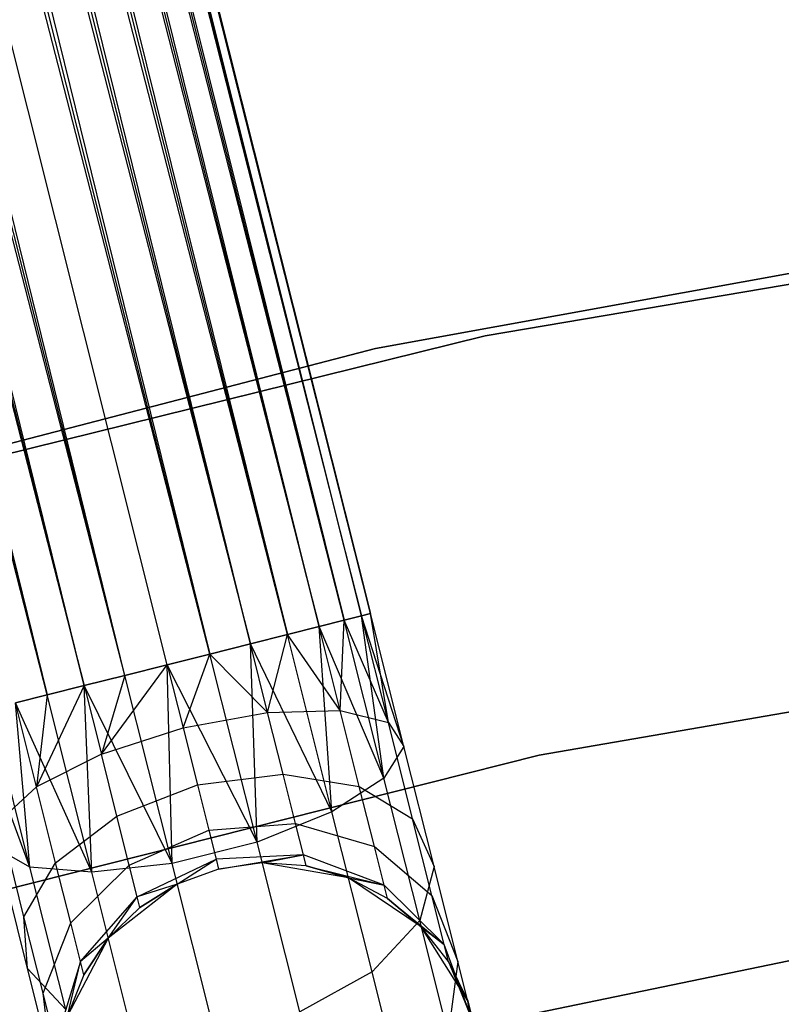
# Model space of a CAD drawing. Extents: x -102 to 102, y -101 to 102.
# Tile 225 of 256: x -11.25 to -7.64, y 40.34 to 45.01. Entities that reach past the tile are written whole.
import ezdxf

# ---------------------------------------------------------------- set-up
doc = ezdxf.new("R2010")
doc.units = 0
doc.header["$LTSCALE"] = 25.4
doc.layers.get('0').update_dxf_attribs({"linetype": 'CONTINUOUS'})

# ---------------------------------------------------------------- blocks, each defined once
blk = doc.blocks.new('NL2500011659_STL')
at = {"color": 0}
for p, q in [((-18.8308, 78.4134, -7), (-9.6306, 42.1822, -7.191)), ((-9.8322, 42.1315, -6.8309), (-18.8308, 78.4134, -7)), ((-9.8322, 42.1315, -6.8309), (-18.8308, 78.4134, -7)), ((-9.7131, 42.1615, -7), (-18.8308, 78.4134, -7)), ((-9.7131, 42.1615, -7), (-18.8308, 78.4134, -7)), ((-18.8308, 78.4134, -7), (-9.6306, 42.1822, -7.191)), ((-18.7483, 78.4342, -7.809), (-9.7131, 42.1615, -8)), ((-9.5884, 42.1928, -7.6045), (-18.7483, 78.4342, -7.809)), ((-9.5884, 42.1928, -7.6045), (-18.7483, 78.4342, -7.809)), ((-9.6306, 42.1822, -7.809), (-18.7483, 78.4342, -7.809)), ((-9.6306, 42.1822, -7.809), (-18.7483, 78.4342, -7.809)), ((-18.7483, 78.4342, -7.809), (-9.7131, 42.1615, -8)), ((-18.7062, 78.4448, -7.3955), (-9.5884, 42.1928, -7.6045)), ((-9.5884, 42.1928, -7.3955), (-18.7062, 78.4448, -7.3955)), ((-18.7062, 78.4448, -7.3955), (-9.5884, 42.1928, -7.6045)), ((-9.6306, 42.1822, -7.191), (-18.7062, 78.4448, -7.3955)), ((-9.6306, 42.1822, -7.191), (-18.7062, 78.4448, -7.3955)), ((-9.5884, 42.1928, -7.3955), (-18.7062, 78.4448, -7.3955)), ((-18.95, 78.3835, -8.1691), (-9.9829, 42.0936, -8.309)), ((-9.7131, 42.1615, -8), (-18.95, 78.3835, -8.1691)), ((-9.7131, 42.1615, -8), (-18.95, 78.3835, -8.1691)), ((-9.8322, 42.1315, -8.1691), (-18.95, 78.3835, -8.1691)), ((-9.8322, 42.1315, -8.1691), (-18.95, 78.3835, -8.1691)), ((-18.95, 78.3835, -8.1691), (-9.9829, 42.0936, -8.309)), ((-19.1006, 78.3456, -6.691), (-9.8322, 42.1315, -6.8309)), ((-10.1585, 42.0495, -6.5865), (-19.1006, 78.3456, -6.691)), ((-10.1585, 42.0495, -6.5865), (-19.1006, 78.3456, -6.691)), ((-9.9829, 42.0936, -6.691), (-19.1006, 78.3456, -6.691)), ((-9.9829, 42.0936, -6.691), (-19.1006, 78.3456, -6.691)), ((-19.1006, 78.3456, -6.691), (-9.8322, 42.1315, -6.8309)), ((-19.2762, 78.3014, -8.4135), (-10.3513, 42.001, -8.4782)), ((-9.9829, 42.0936, -8.309), (-19.2762, 78.3014, -8.4135)), ((-9.9829, 42.0936, -8.309), (-19.2762, 78.3014, -8.4135)), ((-10.1585, 42.0495, -8.4135), (-19.2762, 78.3014, -8.4135)), ((-10.1585, 42.0495, -8.4135), (-19.2762, 78.3014, -8.4135)), ((-19.2762, 78.3014, -8.4135), (-10.3513, 42.001, -8.4782)), ((-19.469, 78.2529, -6.5218), (-10.1585, 42.0495, -6.5865)), ((-10.3513, 42.001, -6.5218), (-19.469, 78.2529, -6.5218)), ((-10.3513, 42.001, -6.5218), (-19.469, 78.2529, -6.5218)), ((-19.469, 78.2529, -6.5218), (-10.1585, 42.0495, -6.5865)), ((-10.3513, 42.001, -8.4782), (-19.6707, 78.2022, -8.5)), ((-10.5529, 41.9502, -6.5), (-19.6707, 78.2022, -6.5)), ((-10.5529, 41.9502, -6.5), (-19.6707, 78.2022, -6.5)), ((-10.5529, 41.9502, -8.5), (-19.6707, 78.2022, -8.5)), ((-10.3513, 42.001, -8.4782), (-19.6707, 78.2022, -8.5)), ((-10.5529, 41.9502, -8.5), (-19.6707, 78.2022, -8.5)), ((-10.7546, 41.8995, -8.4782), (-19.6707, 78.2022, -8.5)), ((-10.7546, 41.8995, -8.4782), (-19.6707, 78.2022, -8.5)), ((-10.9474, 41.851, -6.5865), (-19.8723, 78.1515, -6.5218)), ((-10.9474, 41.851, -6.5865), (-19.8723, 78.1515, -6.5218)), ((-10.7546, 41.8995, -6.5218), (-19.8723, 78.1515, -6.5218)), ((-10.7546, 41.8995, -6.5218), (-19.8723, 78.1515, -6.5218)), ((-20.0651, 78.103, -8.4135), (-11.123, 41.8069, -8.309)), ((-10.7546, 41.8995, -8.4782), (-20.0651, 78.103, -8.4135)), ((-10.7546, 41.8995, -8.4782), (-20.0651, 78.103, -8.4135)), ((-10.9474, 41.851, -8.4135), (-20.0651, 78.103, -8.4135)), ((-10.9474, 41.851, -8.4135), (-20.0651, 78.103, -8.4135)), ((-20.0651, 78.103, -8.4135), (-11.123, 41.8069, -8.309)), ((-20.2407, 78.0588, -6.691), (-10.9474, 41.851, -6.5865)), ((-11.123, 41.8069, -6.691), (-20.2407, 78.0588, -6.691)), ((-11.123, 41.8069, -6.691), (-20.2407, 78.0588, -6.691)), ((-20.2407, 78.0588, -6.691), (-10.9474, 41.851, -6.5865)), ((-11.123, 41.8069, -8.309), (-20.3914, 78.0209, -8.1691)), ((-11.123, 41.8069, -8.309), (-20.3914, 78.0209, -8.1691)), ((-5.7665, 44.0662, 1), (-9.0439, 43.5109, 1)), ((-9.0439, 43.5109, -6.5), (-5.7665, 44.0662, -6.5)), ((-5.7665, 44.0662, 1), (-9.0439, 43.5109, 1)), ((-9.0439, 43.5109, -6.5), (-5.7665, 44.0662, -6.5)), ((-6.2894, 44.045, 1), (-9.5637, 43.4507, 1)), ((-9.5637, 43.4507, 2), (-6.2894, 44.045, 2)), ((-6.2894, 44.045, 1), (-9.5637, 43.4507, 1)), ((-9.5637, 43.4507, 2), (-6.2894, 44.045, 2)), ((-9.0439, 43.5109, 1), (-12.2706, 42.7122, 1)), ((-12.2706, 42.7122, -6.5), (-9.0439, 43.5109, -6.5)), ((-9.0439, 43.5109, 1), (-12.2706, 42.7122, 1)), ((-12.2706, 42.7122, -6.5), (-9.0439, 43.5109, -6.5)), ((-9.0439, 43.5109, 1), (-9.0439, 43.5109, -6.5)), ((-9.0439, 43.5109, 1), (-9.0439, 43.5109, -6.5)), ((-9.5637, 43.4507, 1), (-12.7844, 42.6133, 1)), ((-12.7844, 42.6133, 2), (-9.5637, 43.4507, 2)), ((-9.5637, 43.4507, 1), (-12.7844, 42.6133, 1)), ((-12.7844, 42.6133, 2), (-9.5637, 43.4507, 2)), ((-9.5637, 43.4507, 1), (-9.5637, 43.4507, 2)), ((-9.5637, 43.4507, 1), (-9.5637, 43.4507, 2)), ((-9.7131, 42.1615, -7), (-9.8322, 42.1315, -6.8309)), ((-9.8322, 42.1315, -8.1691), (-9.7131, 42.1615, -8)), ((-9.8322, 42.1315, -8.1691), (-9.7131, 42.1615, -8)), ((-9.7131, 42.1615, -7), (-9.8322, 42.1315, -6.8309)), ((-9.7319, 41.7327, -6.7657), (-9.7131, 42.1615, -7)), ((-9.7319, 41.7327, -6.7657), (-9.7131, 42.1615, -7)), ((-9.6306, 42.1822, -7.191), (-9.7131, 42.1615, -7)), ((-9.7131, 42.1615, -8), (-9.6306, 42.1822, -7.809)), ((-9.7131, 42.1615, -8), (-9.6306, 42.1822, -7.809)), ((-9.6306, 42.1822, -7.191), (-9.7131, 42.1615, -7)), ((-9.5031, 41.6755, -7.1082), (-9.7131, 42.1615, -7)), ((-9.5031, 41.6755, -7.1082), (-9.7131, 42.1615, -7)), ((-9.5246, 41.4123, -7.8776), (-9.7131, 42.1615, -8)), ((-9.5246, 41.4123, -7.8776), (-9.7131, 42.1615, -8)), ((-9.5884, 42.1928, -7.3955), (-9.6306, 42.1822, -7.191)), ((-9.6306, 42.1822, -7.809), (-9.5884, 42.1928, -7.6045)), ((-9.6306, 42.1822, -7.809), (-9.5884, 42.1928, -7.6045)), ((-9.5884, 42.1928, -7.3955), (-9.6306, 42.1822, -7.191)), ((-9.5031, 41.6755, -7.1082), (-9.6306, 42.1822, -7.191)), ((-9.5031, 41.6755, -7.1082), (-9.6306, 42.1822, -7.191)), ((-9.4298, 41.5621, -7.5015), (-9.6306, 42.1822, -7.809)), ((-9.4298, 41.5621, -7.5015), (-9.6306, 42.1822, -7.809)), ((-9.5246, 41.4123, -7.8776), (-9.6306, 42.1822, -7.809)), ((-9.5246, 41.4123, -7.8776), (-9.6306, 42.1822, -7.809)), ((-9.5031, 41.6755, -7.1082), (-9.5884, 42.1928, -7.3955)), ((-9.5031, 41.6755, -7.1082), (-9.5884, 42.1928, -7.3955)), ((-9.4298, 41.5621, -7.5015), (-9.5884, 42.1928, -7.3955)), ((-9.4298, 41.5621, -7.5015), (-9.5884, 42.1928, -7.6045)), ((-9.4298, 41.5621, -7.5015), (-9.5884, 42.1928, -7.3955)), ((-9.4298, 41.5621, -7.5015), (-9.5884, 42.1928, -7.6045)), ((-9.8322, 42.1315, -6.8309), (-9.9829, 42.0936, -6.691)), ((-9.9829, 42.0936, -8.309), (-9.8322, 42.1315, -8.1691)), ((-9.9829, 42.0936, -8.309), (-9.8322, 42.1315, -8.1691)), ((-9.8322, 42.1315, -6.8309), (-9.9829, 42.0936, -6.691)), ((-9.7319, 41.7327, -6.7657), (-9.8322, 42.1315, -6.8309)), ((-9.7319, 41.7327, -6.7657), (-9.8322, 42.1315, -6.8309)), ((-9.5246, 41.4123, -7.8776), (-9.8322, 42.1315, -8.1691)), ((-9.5246, 41.4123, -7.8776), (-9.8322, 42.1315, -8.1691)), ((-9.7712, 41.2518, -8.1715), (-9.8322, 42.1315, -8.1691)), ((-9.7712, 41.2518, -8.1715), (-9.8322, 42.1315, -8.1691)), ((-9.9829, 42.0936, -6.691), (-10.1585, 42.0495, -6.5865)), ((-10.1585, 42.0495, -8.4135), (-9.9829, 42.0936, -8.309)), ((-10.1585, 42.0495, -8.4135), (-9.9829, 42.0936, -8.309)), ((-9.9829, 42.0936, -6.691), (-10.1585, 42.0495, -6.5865)), ((-10.0766, 41.7239, -6.5333), (-9.9829, 42.0936, -6.691)), ((-10.0766, 41.7239, -6.5333), (-9.9829, 42.0936, -6.691)), ((-9.7319, 41.7327, -6.7657), (-9.9829, 42.0936, -6.691)), ((-9.7319, 41.7327, -6.7657), (-9.9829, 42.0936, -6.691)), ((-9.7712, 41.2518, -8.1715), (-9.9829, 42.0936, -8.309)), ((-9.7712, 41.2518, -8.1715), (-9.9829, 42.0936, -8.309)), ((-8.7879, 41.521, 1), (-5.5832, 42.0731, 1)), ((-5.5832, 42.0731, -6.5), (-8.7879, 41.521, -6.5)), ((-5.5832, 42.0731, -6.5), (-8.7879, 41.521, -6.5)), ((-8.7879, 41.521, 1), (-5.5832, 42.0731, 1)), ((-10.1585, 42.0495, -6.5865), (-10.3513, 42.001, -6.5218)), ((-10.3513, 42.001, -8.4782), (-10.1585, 42.0495, -8.4135)), ((-10.3513, 42.001, -8.4782), (-10.1585, 42.0495, -8.4135)), ((-10.1585, 42.0495, -6.5865), (-10.3513, 42.001, -6.5218)), ((-10.0766, 41.7239, -6.5333), (-10.1585, 42.0495, -6.5865)), ((-10.0766, 41.7239, -6.5333), (-10.1585, 42.0495, -6.5865)), ((-9.7712, 41.2518, -8.1715), (-10.1585, 42.0495, -8.4135)), ((-9.7712, 41.2518, -8.1715), (-10.1585, 42.0495, -8.4135)), ((-10.1268, 41.1085, -8.3324), (-10.1585, 42.0495, -8.4135)), ((-10.1268, 41.1085, -8.3324), (-10.1585, 42.0495, -8.4135)), ((-10.3513, 42.001, -6.5218), (-10.5529, 41.9502, -6.5)), ((-10.5529, 41.9502, -8.5), (-10.3513, 42.001, -8.4782)), ((-10.3513, 42.001, -6.5218), (-10.5529, 41.9502, -6.5)), ((-10.5529, 41.9502, -8.5), (-10.3513, 42.001, -8.4782)), ((-10.4776, 41.6506, -6.4511), (-10.3513, 42.001, -6.5218)), ((-10.4776, 41.6506, -6.4511), (-10.3513, 42.001, -6.5218)), ((-10.0766, 41.7239, -6.5333), (-10.3513, 42.001, -6.5218)), ((-10.0766, 41.7239, -6.5333), (-10.3513, 42.001, -6.5218)), ((-10.1268, 41.1085, -8.3324), (-10.3513, 42.001, -8.4782)), ((-10.1268, 41.1085, -8.3324), (-10.3513, 42.001, -8.4782)), ((-10.8655, 41.5254, -6.5333), (-10.5529, 41.9502, -6.5)), ((-10.8655, 41.5254, -6.5333), (-10.5529, 41.9502, -6.5)), ((-10.7546, 41.8995, -8.4782), (-10.5529, 41.9502, -8.5)), ((-10.5529, 41.9502, -6.5), (-10.7546, 41.8995, -6.5218)), ((-10.5529, 41.9502, -6.5), (-10.7546, 41.8995, -6.5218)), ((-10.7546, 41.8995, -8.4782), (-10.5529, 41.9502, -8.5)), ((-10.5529, 41.9502, -6.5), (-10.4776, 41.6506, -6.4511)), ((-10.1268, 41.1085, -8.3324), (-10.5529, 41.9502, -8.5)), ((-10.1268, 41.1085, -8.3324), (-10.5529, 41.9502, -8.5)), ((-10.5301, 41.007, -8.3324), (-10.5529, 41.9502, -8.5)), ((-10.5301, 41.007, -8.3324), (-10.5529, 41.9502, -8.5)), ((-10.5529, 41.9502, -6.5), (-10.4776, 41.6506, -6.4511)), ((-10.9474, 41.851, -8.4135), (-10.7546, 41.8995, -8.4782)), ((-10.7546, 41.8995, -6.5218), (-10.9474, 41.851, -6.5865)), ((-10.7546, 41.8995, -6.5218), (-10.9474, 41.851, -6.5865)), ((-10.9474, 41.851, -8.4135), (-10.7546, 41.8995, -8.4782)), ((-10.7546, 41.8995, -6.5218), (-10.8655, 41.5254, -6.5333)), ((-10.7546, 41.8995, -6.5218), (-10.8655, 41.5254, -6.5333)), ((-10.5301, 41.007, -8.3324), (-10.7546, 41.8995, -8.4782)), ((-10.5301, 41.007, -8.3324), (-10.7546, 41.8995, -8.4782)), ((-10.9474, 41.851, -6.5865), (-11.1733, 41.3701, -6.7657)), ((-10.9474, 41.851, -6.5865), (-11.1733, 41.3701, -6.7657)), ((-11.123, 41.8069, -8.309), (-10.9474, 41.851, -8.4135)), ((-10.9474, 41.851, -6.5865), (-11.123, 41.8069, -6.691)), ((-10.9474, 41.851, -6.5865), (-11.123, 41.8069, -6.691)), ((-11.123, 41.8069, -8.309), (-10.9474, 41.851, -8.4135)), ((-10.5301, 41.007, -8.3324), (-10.9474, 41.851, -8.4135)), ((-10.5301, 41.007, -8.3324), (-10.9474, 41.851, -8.4135)), ((-10.9112, 40.9651, -8.1715), (-10.9474, 41.851, -8.4135)), ((-10.9112, 40.9651, -8.1715), (-10.9474, 41.851, -8.4135)), ((-10.9474, 41.851, -6.5865), (-10.8655, 41.5254, -6.5333)), ((-10.9474, 41.851, -6.5865), (-10.8655, 41.5254, -6.5333)), ((-11.2736, 41.769, -8.1691), (-11.123, 41.8069, -8.309)), ((-11.123, 41.8069, -6.691), (-11.2736, 41.769, -6.8309)), ((-11.123, 41.8069, -6.691), (-11.2736, 41.769, -6.8309)), ((-11.2736, 41.769, -8.1691), (-11.123, 41.8069, -8.309)), ((-11.123, 41.8069, -6.691), (-11.1733, 41.3701, -6.7657)), ((-11.123, 41.8069, -6.691), (-11.1733, 41.3701, -6.7657)), ((-10.9112, 40.9651, -8.1715), (-11.123, 41.8069, -8.309)), ((-10.9112, 40.9651, -8.1715), (-11.123, 41.8069, -8.309)), ((-11.2044, 40.9898, -7.8776), (-11.3928, 41.739, -8)), ((-11.2044, 40.9898, -7.8776), (-11.3928, 41.739, -8)), ((-10.9112, 40.9651, -8.1715), (-11.2736, 41.769, -8.1691)), ((-10.9112, 40.9651, -8.1715), (-11.2736, 41.769, -8.1691)), ((-11.2044, 40.9898, -7.8776), (-11.2736, 41.769, -8.1691)), ((-11.2044, 40.9898, -7.8776), (-11.2736, 41.769, -8.1691)), ((-11.1733, 41.3701, -6.7657), (-11.2736, 41.769, -6.8309)), ((-11.1733, 41.3701, -6.7657), (-11.2736, 41.769, -6.8309)), ((-10.0766, 41.7239, -6.5333), (-9.7319, 41.7327, -6.7657)), ((-10.0766, 41.7239, -6.5333), (-9.7319, 41.7327, -6.7657)), ((-9.7319, 41.7327, -6.7657), (-9.5031, 41.6755, -7.1082)), ((-9.6414, 41.3729, -6.5767), (-9.7319, 41.7327, -6.7657)), ((-9.6414, 41.3729, -6.5767), (-9.7319, 41.7327, -6.7657)), ((-9.7319, 41.7327, -6.7657), (-9.5031, 41.6755, -7.1082)), ((-11.2044, 40.9898, -7.8776), (-11.4753, 41.7183, -7.809)), ((-11.2044, 40.9898, -7.8776), (-11.4753, 41.7183, -7.809)), ((-10.4776, 41.6506, -6.4511), (-10.0766, 41.7239, -6.5333)), ((-10.4776, 41.6506, -6.4511), (-10.0766, 41.7239, -6.5333)), ((-10.0027, 41.4301, -6.379), (-10.0766, 41.7239, -6.5333)), ((-10.0027, 41.4301, -6.379), (-10.0766, 41.7239, -6.5333)), ((-10.8655, 41.5254, -6.5333), (-10.4776, 41.6506, -6.4511)), ((-10.8655, 41.5254, -6.5333), (-10.4776, 41.6506, -6.4511)), ((-10.4776, 41.6506, -6.4511), (-10.4096, 41.3802, -6.309)), ((-10.4776, 41.6506, -6.4511), (-10.4096, 41.3802, -6.309)), ((-9.5031, 41.6755, -7.1082), (-9.4298, 41.5621, -7.5015)), ((-9.3882, 41.2183, -6.868), (-9.5031, 41.6755, -7.1082)), ((-9.3882, 41.2183, -6.868), (-9.5031, 41.6755, -7.1082)), ((-9.5031, 41.6755, -7.1082), (-9.4298, 41.5621, -7.5015)), ((-9.4298, 41.5621, -7.5015), (-9.5246, 41.4123, -7.8776)), ((-9.4298, 41.5621, -7.5015), (-9.5246, 41.4123, -7.8776)), ((-9.2867, 40.9932, -7.2026), (-9.4298, 41.5621, -7.5015)), ((-9.2867, 40.9932, -7.2026), (-9.4298, 41.5621, -7.5015)), ((-11.9409, 40.7253, 1), (-8.7879, 41.521, 1)), ((-8.7879, 41.521, -6.5), (-11.9409, 40.7253, -6.5)), ((-8.7879, 41.521, -6.5), (-11.9409, 40.7253, -6.5)), ((-11.9409, 40.7253, 1), (-8.7879, 41.521, 1)), ((-10.8655, 41.5254, -6.5333), (-11.1733, 41.3701, -6.7657)), ((-10.8655, 41.5254, -6.5333), (-11.1733, 41.3701, -6.7657)), ((-10.7916, 41.2317, -6.379), (-10.8655, 41.5254, -6.5333)), ((-10.7916, 41.2317, -6.379), (-10.8655, 41.5254, -6.5333)), ((-8.7879, 41.521, -6.5), (-8.7879, 41.521, 1)), ((-8.7879, 41.521, -6.5), (-8.7879, 41.521, 1)), ((-10.4096, 41.3802, -6.309), (-10.0027, 41.4301, -6.379)), ((-10.4096, 41.3802, -6.309), (-10.0027, 41.4301, -6.379)), ((-10.0027, 41.4301, -6.379), (-9.6414, 41.3729, -6.5767)), ((-9.9441, 41.197, -6.1386), (-10.0027, 41.4301, -6.379)), ((-9.9441, 41.197, -6.1386), (-10.0027, 41.4301, -6.379)), ((-10.0027, 41.4301, -6.379), (-9.6414, 41.3729, -6.5767)), ((-9.5246, 41.4123, -7.8776), (-9.7712, 41.2518, -8.1715)), ((-9.5246, 41.4123, -7.8776), (-9.7712, 41.2518, -8.1715)), ((-9.3546, 40.7364, -7.5225), (-9.5246, 41.4123, -7.8776)), ((-9.3546, 40.7364, -7.5225), (-9.5246, 41.4123, -7.8776)), ((-11.3478, 41.2115, -7.1082), (-11.1733, 41.3701, -6.7657)), ((-11.3478, 41.2115, -7.1082), (-11.1733, 41.3701, -6.7657)), ((-11.0828, 41.0103, -6.5767), (-11.1733, 41.3701, -6.7657)), ((-11.0828, 41.0103, -6.5767), (-11.1733, 41.3701, -6.7657)), ((-10.7916, 41.2317, -6.379), (-10.4096, 41.3802, -6.309)), ((-10.7916, 41.2317, -6.379), (-10.4096, 41.3802, -6.309)), ((-10.4096, 41.3802, -6.309), (-10.3556, 41.1657, -6.0878)), ((-10.4096, 41.3802, -6.309), (-10.3556, 41.1657, -6.0878)), ((-9.6414, 41.3729, -6.5767), (-9.3882, 41.2183, -6.868)), ((-9.5696, 41.0873, -6.2823), (-9.6414, 41.3729, -6.5767)), ((-9.5696, 41.0873, -6.2823), (-9.6414, 41.3729, -6.5767)), ((-9.6414, 41.3729, -6.5767), (-9.3882, 41.2183, -6.868)), ((-11.0828, 41.0103, -6.5767), (-10.7916, 41.2317, -6.379)), ((-11.0828, 41.0103, -6.5767), (-10.7916, 41.2317, -6.379)), ((-10.733, 40.9986, -6.1386), (-10.7916, 41.2317, -6.379)), ((-10.733, 40.9986, -6.1386), (-10.7916, 41.2317, -6.379)), ((-9.7712, 41.2518, -8.1715), (-10.1268, 41.1085, -8.3324)), ((-9.7712, 41.2518, -8.1715), (-10.1268, 41.1085, -8.3324)), ((-9.5802, 40.4924, -7.7725), (-9.7712, 41.2518, -8.1715)), ((-9.5802, 40.4924, -7.7725), (-9.7712, 41.2518, -8.1715)), ((-9.3882, 41.2183, -6.868), (-9.2867, 40.9932, -7.2026)), ((-9.2969, 40.8555, -6.4939), (-9.3882, 41.2183, -6.868)), ((-9.2969, 40.8555, -6.4939), (-9.3882, 41.2183, -6.868)), ((-9.3882, 41.2183, -6.868), (-9.2867, 40.9932, -7.2026)), ((-11.2328, 40.7544, -6.868), (-11.3478, 41.2115, -7.1082)), ((-11.2328, 40.7544, -6.868), (-11.3478, 41.2115, -7.1082)), ((-10.3556, 41.1657, -6.0878), (-9.9441, 41.197, -6.1386)), ((-10.3556, 41.1657, -6.0878), (-9.9441, 41.197, -6.1386)), ((-9.9441, 41.197, -6.1386), (-9.5696, 41.0873, -6.2823)), ((-9.9064, 41.0474, -5.8357), (-9.9441, 41.197, -6.1386)), ((-9.9064, 41.0474, -5.8357), (-9.9441, 41.197, -6.1386)), ((-9.9441, 41.197, -6.1386), (-9.5696, 41.0873, -6.2823)), ((-10.733, 40.9986, -6.1386), (-10.3556, 41.1657, -6.0878)), ((-10.733, 40.9986, -6.1386), (-10.3556, 41.1657, -6.0878)), ((-10.3556, 41.1657, -6.0878), (-10.321, 41.0279, -5.809)), ((-10.3556, 41.1657, -6.0878), (-10.321, 41.0279, -5.809)), ((-11.2044, 40.9898, -7.8776), (-11.3588, 41.077, -7.5015)), ((-11.2157, 40.508, -7.2026), (-11.3588, 41.077, -7.5015)), ((-11.2044, 40.9898, -7.8776), (-11.3588, 41.077, -7.5015)), ((-11.2157, 40.508, -7.2026), (-11.3588, 41.077, -7.5015)), ((-10.1268, 41.1085, -8.3324), (-10.5301, 41.007, -8.3324)), ((-10.1268, 41.1085, -8.3324), (-10.5301, 41.007, -8.3324)), ((-9.9243, 40.3033, -7.9094), (-10.1268, 41.1085, -8.3324)), ((-9.9243, 40.3033, -7.9094), (-10.1268, 41.1085, -8.3324)), ((-9.5696, 41.0873, -6.2823), (-9.2969, 40.8555, -6.4939)), ((-9.5235, 40.904, -5.9113), (-9.5696, 41.0873, -6.2823)), ((-9.5235, 40.904, -5.9113), (-9.5696, 41.0873, -6.2823)), ((-9.5696, 41.0873, -6.2823), (-9.2969, 40.8555, -6.4939)), ((-10.6954, 40.849, -5.8357), (-10.321, 41.0279, -5.809)), ((-10.6954, 40.849, -5.8357), (-10.321, 41.0279, -5.809)), ((-10.5053, 40.9085, -5.5), (-10.321, 41.0279, -5.809)), ((-10.5053, 40.9085, -5.5), (-10.321, 41.0279, -5.809)), ((-9.9064, 41.0474, -5.8357), (-10.321, 41.0279, -5.809)), ((-9.9064, 41.0474, -5.8357), (-10.321, 41.0279, -5.809)), ((-10.321, 41.0279, -5.809), (-10.309, 40.9804, -5.5)), ((-10.321, 41.0279, -5.809), (-10.309, 40.9804, -5.5)), ((-10.309, 40.9804, -5.5), (-9.9064, 41.0474, -5.8357)), ((-10.309, 40.9804, -5.5), (-9.9064, 41.0474, -5.8357)), ((-10.1021, 41.01, -5.5), (-9.9064, 41.0474, -5.8357)), ((-10.1021, 41.01, -5.5), (-9.9064, 41.0474, -5.8357)), ((-9.8935, 40.9958, -5.5), (-9.9064, 41.0474, -5.8357)), ((-9.8935, 40.9958, -5.5), (-9.9064, 41.0474, -5.8357)), ((-9.5235, 40.904, -5.9113), (-9.9064, 41.0474, -5.8357)), ((-9.5235, 40.904, -5.9113), (-9.9064, 41.0474, -5.8357)), ((-11.2328, 40.7544, -6.868), (-11.0828, 41.0103, -6.5767)), ((-11.2328, 40.7544, -6.868), (-11.0828, 41.0103, -6.5767)), ((-10.9112, 40.9651, -8.1715), (-11.2044, 40.9898, -7.8776)), ((-11.0344, 40.3139, -7.5225), (-11.2044, 40.9898, -7.8776)), ((-10.9112, 40.9651, -8.1715), (-11.2044, 40.9898, -7.8776)), ((-11.0344, 40.3139, -7.5225), (-11.2044, 40.9898, -7.8776)), ((-11.011, 40.7248, -6.2823), (-11.0828, 41.0103, -6.5767)), ((-11.011, 40.7248, -6.2823), (-11.0828, 41.0103, -6.5767)), ((-11.011, 40.7248, -6.2823), (-10.733, 40.9986, -6.1386)), ((-11.011, 40.7248, -6.2823), (-10.733, 40.9986, -6.1386)), ((-10.5301, 41.007, -8.3324), (-10.9112, 40.9651, -8.1715)), ((-10.5301, 41.007, -8.3324), (-10.9112, 40.9651, -8.1715)), ((-10.6954, 40.849, -5.8357), (-10.733, 40.9986, -6.1386)), ((-10.6954, 40.849, -5.8357), (-10.733, 40.9986, -6.1386)), ((-10.3276, 40.2019, -7.9094), (-10.5301, 41.007, -8.3324)), ((-10.3276, 40.2019, -7.9094), (-10.5301, 41.007, -8.3324)), ((-10.1021, 41.01, 0), (-10.309, 40.9804, 0)), ((-10.1021, 41.01, -5.5), (-10.309, 40.9804, -5.5)), ((-10.1021, 41.01, 0), (-10.309, 40.9804, 0)), ((-10.1021, 41.01, -5.5), (-10.309, 40.9804, -5.5)), ((-9.6924, 40.9386, 0), (-10.1021, 41.01, 0)), ((-9.8935, 40.9958, -5.5), (-10.1021, 41.01, 0)), ((-9.6924, 40.9386, 0), (-10.1021, 41.01, 0)), ((-9.8935, 40.9958, -5.5), (-10.1021, 41.01, 0)), ((-9.8935, 40.9958, -5.5), (-10.1021, 41.01, -5.5)), ((-10.1021, 41.01, -5.5), (-10.1021, 41.01, 0)), ((-10.1021, 41.01, -5.5), (-10.1021, 41.01, 0)), ((-9.8935, 40.9958, -5.5), (-10.1021, 41.01, -5.5)), ((-9.6924, 40.9386, -5.5), (-9.8935, 40.9958, -5.5)), ((-9.8935, 40.9958, -5.5), (-9.6924, 40.9386, 0)), ((-9.8935, 40.9958, -5.5), (-9.6924, 40.9386, 0)), ((-9.8935, 40.9958, -5.5), (-9.5235, 40.904, -5.9113)), ((-9.6924, 40.9386, -5.5), (-9.8935, 40.9958, -5.5)), ((-9.8935, 40.9958, -5.5), (-9.5235, 40.904, -5.9113)), ((-9.2867, 40.9932, -7.2026), (-9.3546, 40.7364, -7.5225)), ((-9.2867, 40.9932, -7.2026), (-9.3546, 40.7364, -7.5225)), ((-9.1732, 40.5416, -6.737), (-9.2867, 40.9932, -7.2026)), ((-9.1732, 40.5416, -6.737), (-9.2867, 40.9932, -7.2026)), ((-10.7202, 40.2056, -7.7725), (-10.9112, 40.9651, -8.1715)), ((-10.7202, 40.2056, -7.7725), (-10.9112, 40.9651, -8.1715)), ((-10.309, 40.9804, 0), (-10.5053, 40.9085, 0)), ((-10.309, 40.9804, -5.5), (-10.5053, 40.9085, -5.5)), ((-10.309, 40.9804, 0), (-10.5053, 40.9085, 0)), ((-10.309, 40.9804, -5.5), (-10.5053, 40.9085, -5.5)), ((-10.309, 40.9804, -5.5), (-10.309, 40.9804, 0)), ((-10.309, 40.9804, -5.5), (-10.309, 40.9804, 0)), ((-9.3472, 40.7068, 0), (-9.6924, 40.9386, 0)), ((-9.5076, 40.8408, -5.5), (-9.6924, 40.9386, 0)), ((-9.3472, 40.7068, 0), (-9.6924, 40.9386, 0)), ((-9.5076, 40.8408, -5.5), (-9.6924, 40.9386, -5.5)), ((-9.6924, 40.9386, -5.5), (-9.6924, 40.9386, 0)), ((-9.5076, 40.8408, -5.5), (-9.6924, 40.9386, 0)), ((-9.6924, 40.9386, -5.5), (-9.6924, 40.9386, 0)), ((-9.6924, 40.9386, -5.5), (-9.5235, 40.904, -5.9113)), ((-9.6924, 40.9386, -5.5), (-9.5235, 40.904, -5.9113)), ((-9.5076, 40.8408, -5.5), (-9.6924, 40.9386, -5.5)), ((-10.5053, 40.9085, 0), (-10.8325, 40.6519, 0)), ((-10.5053, 40.9085, 0), (-10.8325, 40.6519, 0)), ((-10.5053, 40.9085, -5.5), (-10.6954, 40.849, -5.8357)), ((-10.5053, 40.9085, -5.5), (-10.6954, 40.849, -5.8357)), ((-10.5053, 40.9085, -5.5), (-10.6824, 40.7974, -5.5)), ((-10.6824, 40.7974, -5.5), (-10.5053, 40.9085, 0)), ((-10.6824, 40.7974, -5.5), (-10.5053, 40.9085, 0)), ((-10.5053, 40.9085, -5.5), (-10.6824, 40.7974, -5.5)), ((-10.5053, 40.9085, -5.5), (-10.5053, 40.9085, 0)), ((-10.5053, 40.9085, -5.5), (-10.5053, 40.9085, 0)), ((-9.5076, 40.8408, -5.5), (-9.5235, 40.904, -5.9113)), ((-9.5076, 40.8408, -5.5), (-9.5235, 40.904, -5.9113)), ((-9.2383, 40.6226, -6.0225), (-9.5235, 40.904, -5.9113)), ((-9.2383, 40.6226, -6.0225), (-9.5235, 40.904, -5.9113)), ((-10.9649, 40.5415, -5.9113), (-10.6954, 40.849, -5.8357)), ((-10.9649, 40.5415, -5.9113), (-10.6954, 40.849, -5.8357)), ((-10.8325, 40.6519, -5.5), (-10.6954, 40.849, -5.8357)), ((-10.8325, 40.6519, -5.5), (-10.6954, 40.849, -5.8357)), ((-10.6824, 40.7974, -5.5), (-10.6954, 40.849, -5.8357)), ((-10.6824, 40.7974, -5.5), (-10.6954, 40.849, -5.8357)), ((-9.2969, 40.8555, -6.4939), (-9.1732, 40.5416, -6.737)), ((-9.2383, 40.6226, -6.0225), (-9.2969, 40.8555, -6.4939)), ((-9.2383, 40.6226, -6.0225), (-9.2969, 40.8555, -6.4939)), ((-9.2969, 40.8555, -6.4939), (-9.1732, 40.5416, -6.737)), ((-10.6824, 40.7974, -5.5), (-10.8325, 40.6519, 0)), ((-10.6824, 40.7974, -5.5), (-10.8325, 40.6519, -5.5)), ((-10.6824, 40.7974, -5.5), (-10.8325, 40.6519, 0)), ((-10.6824, 40.7974, -5.5), (-10.8325, 40.6519, -5.5)), ((-9.3472, 40.7068, -5.5), (-9.5076, 40.8408, -5.5)), ((-9.5076, 40.8408, -5.5), (-9.3472, 40.7068, 0)), ((-9.5076, 40.8408, -5.5), (-9.3472, 40.7068, 0)), ((-9.5076, 40.8408, -5.5), (-9.2383, 40.6226, -6.0225)), ((-9.3472, 40.7068, -5.5), (-9.5076, 40.8408, -5.5)), ((-9.5076, 40.8408, -5.5), (-9.2383, 40.6226, -6.0225)), ((-11.2157, 40.508, -7.2026), (-11.2328, 40.7544, -6.868)), ((-11.1416, 40.3916, -6.4939), (-11.2328, 40.7544, -6.868)), ((-11.2157, 40.508, -7.2026), (-11.2328, 40.7544, -6.868)), ((-11.1416, 40.3916, -6.4939), (-11.2328, 40.7544, -6.868)), ((-11.1416, 40.3916, -6.4939), (-11.011, 40.7248, -6.2823)), ((-11.1416, 40.3916, -6.4939), (-11.011, 40.7248, -6.2823)), ((-10.9649, 40.5415, -5.9113), (-11.011, 40.7248, -6.2823)), ((-10.9649, 40.5415, -5.9113), (-11.011, 40.7248, -6.2823)), ((-9.3546, 40.7364, -7.5225), (-9.5802, 40.4924, -7.7725)), ((-9.3546, 40.7364, -7.5225), (-9.5802, 40.4924, -7.7725)), ((-9.2197, 40.2, -6.9695), (-9.3546, 40.7364, -7.5225)), ((-9.2197, 40.2, -6.9695), (-9.3546, 40.7364, -7.5225)), ((-9.1261, 40.3546, 0), (-9.3472, 40.7068, 0)), ((-9.2181, 40.5423, -5.5), (-9.3472, 40.7068, 0)), ((-9.1261, 40.3546, 0), (-9.3472, 40.7068, 0)), ((-9.2181, 40.5423, -5.5), (-9.3472, 40.7068, -5.5)), ((-9.3472, 40.7068, -5.5), (-9.3472, 40.7068, 0)), ((-9.2181, 40.5423, -5.5), (-9.3472, 40.7068, 0)), ((-9.3472, 40.7068, -5.5), (-9.3472, 40.7068, 0)), ((-9.3472, 40.7068, -5.5), (-9.2383, 40.6226, -6.0225)), ((-9.3472, 40.7068, -5.5), (-9.2383, 40.6226, -6.0225)), ((-9.2181, 40.5423, -5.5), (-9.3472, 40.7068, -5.5)), ((-10.8325, 40.6519, 0), (-11.0269, 40.2843, 0)), ((-10.8325, 40.6519, 0), (-11.0269, 40.2843, 0)), ((-10.8325, 40.6519, -5.5), (-10.9649, 40.5415, -5.9113)), ((-10.8325, 40.6519, -5.5), (-10.9649, 40.5415, -5.9113)), ((-10.8325, 40.6519, -5.5), (-10.949, 40.4783, -5.5)), ((-10.949, 40.4783, -5.5), (-10.8325, 40.6519, 0)), ((-10.949, 40.4783, -5.5), (-10.8325, 40.6519, 0)), ((-10.8325, 40.6519, -5.5), (-10.949, 40.4783, -5.5)), ((-10.8325, 40.6519, -5.5), (-10.8325, 40.6519, 0)), ((-10.8325, 40.6519, -5.5), (-10.8325, 40.6519, 0)), ((-9.2181, 40.5423, -5.5), (-9.2383, 40.6226, -6.0225)), ((-9.2181, 40.5423, -5.5), (-9.2383, 40.6226, -6.0225)), ((-9.1002, 40.2518, -6.1503), (-9.2383, 40.6226, -6.0225)), ((-9.1002, 40.2518, -6.1503), (-9.2383, 40.6226, -6.0225)), ((-10.9649, 40.5415, -5.9113), (-11.083, 40.1586, -6.0225)), ((-10.9649, 40.5415, -5.9113), (-11.083, 40.1586, -6.0225)), ((-11.0269, 40.2843, -5.5), (-10.9649, 40.5415, -5.9113)), ((-11.0269, 40.2843, -5.5), (-10.9649, 40.5415, -5.9113)), ((-10.949, 40.4783, -5.5), (-10.9649, 40.5415, -5.9113)), ((-10.949, 40.4783, -5.5), (-10.9649, 40.5415, -5.9113)), ((-9.1732, 40.5416, -6.737), (-9.2197, 40.2, -6.9695)), ((-9.1732, 40.5416, -6.737), (-9.2197, 40.2, -6.9695)), ((-9.1261, 40.3546, -5.5), (-9.2181, 40.5423, -5.5)), ((-9.2181, 40.5423, -5.5), (-9.1261, 40.3546, 0)), ((-9.2181, 40.5423, -5.5), (-9.1261, 40.3546, 0)), ((-9.2181, 40.5423, -5.5), (-9.1002, 40.2518, -6.1503)), ((-9.2181, 40.5423, -5.5), (-9.1002, 40.2518, -6.1503)), ((-9.1261, 40.3546, -5.5), (-9.2181, 40.5423, -5.5)), ((-9.1002, 40.2518, -6.1503), (-9.1732, 40.5416, -6.737)), ((-9.1002, 40.2518, -6.1503), (-9.1732, 40.5416, -6.737)), ((-9.1087, 40.2337), (-7.5653, 40.5528)), ((-7.5653, 40.5528, -2), (-9.1087, 40.2337, -2)), ((-7.5653, 40.5528, -2), (-9.1087, 40.2337, -2)), ((-9.1087, 40.2337), (-7.5653, 40.5528)), ((-11.0344, 40.3139, -7.5225), (-11.2157, 40.508, -7.2026)), ((-11.1021, 40.0565, -6.737), (-11.2157, 40.508, -7.2026)), ((-11.0344, 40.3139, -7.5225), (-11.2157, 40.508, -7.2026)), ((-11.1021, 40.0565, -6.737), (-11.2157, 40.508, -7.2026)), ((-10.949, 40.4783, -5.5), (-11.0269, 40.2843, 0)), ((-10.949, 40.4783, -5.5), (-11.0269, 40.2843, -5.5)), ((-10.949, 40.4783, -5.5), (-11.0269, 40.2843, 0)), ((-10.949, 40.4783, -5.5), (-11.0269, 40.2843, -5.5)), ((-9.5802, 40.4924, -7.7725), (-9.9243, 40.3033, -7.9094)), ((-9.5802, 40.4924, -7.7725), (-9.9243, 40.3033, -7.9094)), ((-9.4286, 39.8897, -7.1511), (-9.5802, 40.4924, -7.7725)), ((-9.4286, 39.8897, -7.1511), (-9.5802, 40.4924, -7.7725)), ((-11.1021, 40.0565, -6.737), (-11.1416, 40.3916, -6.4939)), ((-11.083, 40.1586, -6.0225), (-11.1416, 40.3916, -6.4939)), ((-11.1021, 40.0565, -6.737), (-11.1416, 40.3916, -6.4939)), ((-11.083, 40.1586, -6.0225), (-11.1416, 40.3916, -6.4939)), ((-9.0674, 39.9429, 0), (-9.1261, 40.3546, 0)), ((-9.0751, 40.1519, -5.5), (-9.1261, 40.3546, 0)), ((-9.0674, 39.9429, 0), (-9.1261, 40.3546, 0)), ((-9.0751, 40.1519, -5.5), (-9.1261, 40.3546, 0)), ((-9.1261, 40.3546, -5.5), (-9.1002, 40.2518, -6.1503)), ((-9.1261, 40.3546, -5.5), (-9.1261, 40.3546, 0)), ((-9.1261, 40.3546, -5.5), (-9.1261, 40.3546, 0)), ((-9.1261, 40.3546, -5.5), (-9.1002, 40.2518, -6.1503))]:
    blk.add_line(p, q, dxfattribs=at)

msp = doc.modelspace()

# ---------------------------------------------------------------- block references
at = {"color": 0}
msp.add_blockref('NL2500011659_STL', (0, 0), dxfattribs=at)

doc.saveas('drawing.dxf')
